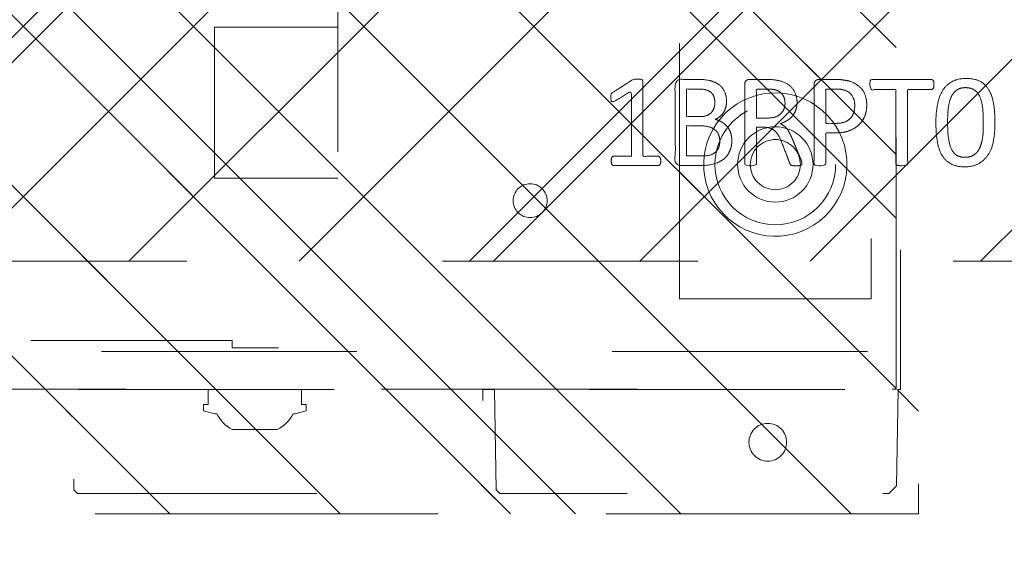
# Model space of a CAD drawing. Header units: inches. Extents: x -490 to -273, y -225 to 16.
# Tile 27 of 67: x -360.45 to -355.31, y -50.74 to -47.98. Entities that reach past the tile are written whole.
import ezdxf

# ---------------------------------------------------------------- set-up
doc = ezdxf.new("R2010")
doc.units = ezdxf.units.IN
doc.header["$LTSCALE"] = 32
doc.header["$MEASUREMENT"] = 0
doc.linetypes.add('Dash Style-1', pattern=[0.083328, 0.041656, -0.041672])
for name, color, linetype, lineweight in [('DashLine', 7, 'Dash Style-1', 13), ('DashLineFill', 7, 'Dash Style-1', 13), ('Drawing', 7, 'Continuous', 18), ('None', 7, 'Continuous', 18), ('SolidLine', 7, 'Continuous', 15), ('WasteShelf_H', 7, 'Continuous', 18)]:
    doc.layers.add(name, color=color, linetype=linetype, lineweight=lineweight)
pattern_1 = [(45, (0, 0), (-1.61301565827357, 1.935715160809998), []), (45, (-1.0608, 1.0608), (-0.4723460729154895, 0.4167612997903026), [])]

# ---------------------------------------------------------------- blocks, each defined once
blk = doc.blocks.new('Group-19')
at = {"layer": 'SolidLine'}
blk.add_open_spline([(-1.102362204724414, -2.559055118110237), (-19.09448818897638, -2.559055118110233), (-37.08661417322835, -2.559055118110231), (-37.08655118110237, -16.27955511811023), (-37.08648818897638, -30.00005511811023), (-37.08654168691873, -33.95503042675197), (-36.65348818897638, -37.88605511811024), (-34.77948818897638, -54.89405511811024), (-32.90548818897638, -71.90205511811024), (-32.43638942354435, -74.36921561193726), (-29.93148818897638, -74.56705511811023), (-19.09448818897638, -74.56705511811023), (-8.257488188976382, -74.56705511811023), (-5.752586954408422, -74.36921561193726), (-5.283488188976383, -71.90205511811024), (-3.409488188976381, -54.89405511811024), (-1.53548818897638, -37.88605511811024), (-1.102434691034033, -33.95503042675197), (-1.10248818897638, -30.00005511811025), (-1.102425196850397, -16.27955511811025), (-1.102362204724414, -2.559055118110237)], degree=2, knots=[0, 0, 0, 0.1739697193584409, 0.1739697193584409, 0.3066361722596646, 0.3066361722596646, 0.3448776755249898, 0.3448776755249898, 0.5103340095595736, 0.5103340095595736, 0.5346179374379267, 0.5346179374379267, 0.6393517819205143, 0.6393517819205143, 0.6636357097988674, 0.6636357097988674, 0.8290920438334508, 0.8290920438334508, 0.8673335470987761, 0.8673335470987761, 1, 1, 1], dxfattribs=at)
blk = doc.blocks.new('Group-31')
at = {"layer": 'DashLineFill', "linetype": 'Continuous', "lineweight": 13}
h = blk.add_hatch(dxfattribs=at)
h.set_pattern_fill('Steel', color=253, style=0, pattern_type=2)
h.set_pattern_definition(pattern_1)
h.paths.add_polyline_path([(-2.066929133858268, 1.397637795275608), (2.066929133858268, 1.397637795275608), (2.066929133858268, 0.1377952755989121), (2.106299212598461, 0.1377952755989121), (2.106299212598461, -0.1377952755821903), (2.066929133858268, -0.1377952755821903), (2.066929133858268, -5.275590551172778), (2.106299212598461, -5.275590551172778), (2.106299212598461, -5.55118110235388), (2.066929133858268, -5.55118110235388), (2.066929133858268, -5.82677165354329), (-2.066929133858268, -5.82677165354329), (-2.066929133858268, -5.55118110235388), (-2.106299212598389, -5.55118110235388), (-2.106299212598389, -5.275590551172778), (-2.066929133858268, -5.275590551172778), (-2.066929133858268, -0.1377952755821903), (-2.106299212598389, -0.1377952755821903), (-2.106299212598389, 0.1377952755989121), (-2.066929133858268, 0.1377952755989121)])
at = {"layer": 'DashLineFill', "flags": 128}
blk.add_lwpolyline([(-2.066929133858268, 1.397637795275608), (2.066929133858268, 1.397637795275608), (2.066929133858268, 0.1377952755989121), (2.106299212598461, 0.1377952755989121), (2.106299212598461, -0.1377952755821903), (2.066929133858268, -0.1377952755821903), (2.066929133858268, -5.275590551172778), (2.106299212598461, -5.275590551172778), (2.106299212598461, -5.55118110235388), (2.066929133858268, -5.55118110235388), (2.066929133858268, -5.82677165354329), (-2.066929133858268, -5.82677165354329), (-2.066929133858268, -5.55118110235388), (-2.106299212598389, -5.55118110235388), (-2.106299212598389, -5.275590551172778), (-2.066929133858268, -5.275590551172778), (-2.066929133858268, -0.1377952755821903), (-2.106299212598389, -0.1377952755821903), (-2.106299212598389, 0.1377952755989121), (-2.066929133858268, 0.1377952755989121)], close=True, dxfattribs=at)
at = {"layer": 'SolidLine', "flags": 128}
blk.add_lwpolyline([(-1.220472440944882, -5.826771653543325), (-1.220472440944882, -5.182588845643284), (-0.4330708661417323, -5.182588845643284), (-0.4330708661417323, -5.826771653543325)], dxfattribs=at)
blk = doc.blocks.new('TL14_upper_leg (2D)')
at = {"layer": 'SolidLine', "flags": 128}
blk.add_lwpolyline([(-2.322834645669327, -5.150007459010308), (-2.401574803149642, -5.150007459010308), (-2.401574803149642, -5.125984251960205), (-2.434055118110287, -5.125984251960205), (-2.4493110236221, -5.182920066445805), (-2.4493110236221, -5.194495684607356, 0.1579749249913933), (-2.531479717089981, -5.27563011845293), (-2.531479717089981, -5.511771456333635, 0.1560270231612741), (-2.4493110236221, -5.592846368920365), (-2.4493110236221, -5.60448150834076), (-2.434055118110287, -5.66141732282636), (-2.401574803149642, -5.66141732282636), (-2.401574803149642, -5.637394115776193), (-2.322834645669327, -5.637394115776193)], format="xyb", close=True, dxfattribs=at)
at = {"layer": 'DashLine', "color": 7}
blk.add_blockref('Group-31', (0, 0), dxfattribs=at)
blk = doc.blocks.new('1BRPT9-Bracket (2D)')
at = {"layer": 'DashLineFill', "linetype": 'Continuous', "lineweight": 13}
h = blk.add_hatch(dxfattribs=at)
h.set_pattern_fill('Steel', color=253, style=0, pattern_type=2)
h.set_pattern_definition(pattern_1)
edge = h.paths.add_edge_path()
edge.add_arc((1.677931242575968, -8.488188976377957), 0.2519685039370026, 269.999999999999, 360.0000000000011)
edge.add_line((1.929899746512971, -8.488188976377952), (1.929899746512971, -7.480314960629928))
edge.add_line((1.929899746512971, -7.480314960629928), (2.323600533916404, -7.480314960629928))
edge.add_line((2.323600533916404, -7.480314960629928), (2.323600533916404, 7.461135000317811))
edge.add_line((2.323600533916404, 7.461135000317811), (1.929899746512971, 7.480314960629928))
edge.add_line((1.929899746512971, 7.480314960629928), (1.929899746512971, 8.488188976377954))
edge.add_arc((1.677931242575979, 8.488188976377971), 0.2519685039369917, 359.999999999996, 450.0000000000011)
edge.add_line((1.677931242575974, 8.740157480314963), (-2.32206875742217, 8.740157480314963))
edge.add_line((-2.32206875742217, 8.740157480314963), (-2.32206875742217, -8.74015748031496))
edge.add_line((-2.32206875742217, -8.74015748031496), (1.677931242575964, -8.74015748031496))
h = blk.add_hatch(dxfattribs=at)
h.set_pattern_fill('Steel', color=253, style=0, pattern_type=2)
h.set_pattern_definition(pattern_1)
h.paths.add_polyline_path([(-1.337816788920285, -6.918786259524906), (-1.346499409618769, -6.918359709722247), (-1.355098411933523, -6.917084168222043), (-1.363530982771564, -6.914971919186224), (-1.371715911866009, -6.912043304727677), (-1.379574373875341, -6.908326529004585), (-1.387030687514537, -6.903857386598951), (-1.394013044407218, -6.898678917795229), (-1.400454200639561, -6.892840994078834), (-1.406292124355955, -6.886399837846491), (-1.411470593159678, -6.87941748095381), (-1.41593973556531, -6.871961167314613), (-1.419656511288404, -6.864102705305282), (-1.42258512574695, -6.855917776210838), (-1.424697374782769, -6.847485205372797), (-1.425972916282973, -6.838886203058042), (-1.426399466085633, -6.830203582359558), (-1.425972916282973, -6.821520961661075), (-1.424697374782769, -6.81292195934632), (-1.42258512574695, -6.804489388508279), (-1.419656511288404, -6.796304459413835), (-1.41593973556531, -6.788445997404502), (-1.411470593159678, -6.780989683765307), (-1.406292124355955, -6.774007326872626), (-1.400454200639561, -6.767566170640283), (-1.394013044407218, -6.761728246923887), (-1.387030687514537, -6.756549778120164), (-1.379574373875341, -6.752080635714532), (-1.371715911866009, -6.748363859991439), (-1.363530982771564, -6.745435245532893), (-1.355098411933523, -6.743322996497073), (-1.346499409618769, -6.74204745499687), (-1.337816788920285, -6.74162090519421), (-1.329134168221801, -6.74204745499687), (-1.320535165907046, -6.743322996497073), (-1.312102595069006, -6.745435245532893), (-1.303917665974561, -6.748363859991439), (-1.296059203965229, -6.752080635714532), (-1.288602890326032, -6.756549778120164), (-1.281620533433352, -6.761728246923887), (-1.275179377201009, -6.767566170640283), (-1.269341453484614, -6.774007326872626), (-1.264162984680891, -6.780989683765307), (-1.259693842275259, -6.788445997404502), (-1.255977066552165, -6.796304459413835), (-1.253048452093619, -6.804489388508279), (-1.250936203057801, -6.81292195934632), (-1.249660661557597, -6.821520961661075), (-1.249234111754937, -6.830203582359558), (-1.249660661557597, -6.838886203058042), (-1.250936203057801, -6.847485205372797), (-1.253048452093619, -6.855917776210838), (-1.255977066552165, -6.864102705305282), (-1.259693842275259, -6.871961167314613), (-1.264162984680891, -6.87941748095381), (-1.269341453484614, -6.886399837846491), (-1.275179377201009, -6.892840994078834), (-1.281620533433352, -6.898678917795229), (-1.288602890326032, -6.903857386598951), (-1.296059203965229, -6.908326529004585), (-1.303917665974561, -6.912043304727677), (-1.312102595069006, -6.914971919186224), (-1.320535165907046, -6.917084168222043), (-1.329134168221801, -6.918359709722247)])
h = blk.add_hatch(dxfattribs=at)
h.set_pattern_fill('Steel', color=253, style=0, pattern_type=2)
h.set_pattern_definition(pattern_1)
h.paths.add_polyline_path([(-1.148840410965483, -8.425196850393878), (-1.179711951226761, -8.423680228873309), (-1.210286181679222, -8.419144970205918), (-1.240268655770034, -8.411634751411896), (-1.269370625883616, -8.401221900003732), (-1.297311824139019, -8.388006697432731), (-1.32382316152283, -8.372116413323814), (-1.348649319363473, -8.353704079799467), (-1.371551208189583, -8.33294701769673), (-1.392308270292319, -8.31004512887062), (-1.410720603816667, -8.285218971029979), (-1.426610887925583, -8.258707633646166), (-1.439826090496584, -8.230766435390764), (-1.450238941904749, -8.201664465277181), (-1.457749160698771, -8.17168199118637), (-1.462284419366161, -8.141107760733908), (-1.463801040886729, -8.11023622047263), (-1.462284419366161, -8.079364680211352), (-1.457749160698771, -8.048790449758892), (-1.450238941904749, -8.018807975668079), (-1.439826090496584, -7.989706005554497), (-1.426610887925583, -7.961764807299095), (-1.410720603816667, -7.935253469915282), (-1.392308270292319, -7.91042731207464), (-1.371551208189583, -7.887525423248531), (-1.348649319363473, -7.866768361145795), (-1.32382316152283, -7.848356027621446), (-1.297311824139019, -7.832465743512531), (-1.269370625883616, -7.819250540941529), (-1.240268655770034, -7.808837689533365), (-1.210286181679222, -7.801327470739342), (-1.179711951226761, -7.796792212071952), (-1.148840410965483, -7.795275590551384), (-1.117968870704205, -7.796792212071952), (-1.087394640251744, -7.801327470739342), (-1.057412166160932, -7.808837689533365), (-1.02831019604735, -7.819250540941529), (-1.000368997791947, -7.832465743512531), (-0.9738576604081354, -7.848356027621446), (-0.9490315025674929, -7.866768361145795), (-0.926129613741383, -7.887525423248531), (-0.905372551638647, -7.91042731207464), (-0.8869602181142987, -7.935253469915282), (-0.8710699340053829, -7.961764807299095), (-0.8578547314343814, -7.989706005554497), (-0.8474418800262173, -8.018807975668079), (-0.8399316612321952, -8.048790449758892), (-0.8353964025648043, -8.079364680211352), (-0.8338797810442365, -8.11023622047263), (-0.8353964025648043, -8.141107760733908), (-0.8399316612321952, -8.17168199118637), (-0.8474418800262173, -8.201664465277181), (-0.8578547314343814, -8.230766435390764), (-0.8710699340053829, -8.258707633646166), (-0.8869602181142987, -8.285218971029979), (-0.905372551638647, -8.31004512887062), (-0.926129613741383, -8.33294701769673), (-0.9490315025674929, -8.353704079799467), (-0.9738576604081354, -8.372116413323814), (-1.000368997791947, -8.388006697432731), (-1.02831019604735, -8.401221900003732), (-1.057412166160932, -8.411634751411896), (-1.087394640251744, -8.419144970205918), (-1.117968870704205, -8.423680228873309)])
h = blk.add_hatch(dxfattribs=at)
h.set_pattern_fill('Steel', color=253, style=0, pattern_type=2)
h.set_pattern_definition(pattern_1)
h.paths.add_polyline_path([(-1.148840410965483, -8.307086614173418), (-1.168135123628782, -8.306138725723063), (-1.187244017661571, -8.303304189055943), (-1.20598306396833, -8.29861030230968), (-1.22417179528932, -8.292102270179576), (-1.241635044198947, -8.2838427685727), (-1.25820463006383, -8.273911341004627), (-1.273720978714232, -8.262403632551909), (-1.288034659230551, -8.2494304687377), (-1.301007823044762, -8.23511678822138), (-1.31251553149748, -8.219600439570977), (-1.322446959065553, -8.203030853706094), (-1.330706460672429, -8.185567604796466), (-1.337214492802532, -8.167378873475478), (-1.341908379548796, -8.148639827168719), (-1.344742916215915, -8.12953093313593), (-1.34569080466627, -8.11023622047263), (-1.344742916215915, -8.090941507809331), (-1.341908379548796, -8.071832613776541), (-1.337214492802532, -8.053093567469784), (-1.330706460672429, -8.034904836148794), (-1.322446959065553, -8.017441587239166), (-1.31251553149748, -8.000872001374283), (-1.301007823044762, -7.985355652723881), (-1.288034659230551, -7.971041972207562), (-1.273720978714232, -7.958068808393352), (-1.25820463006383, -7.946561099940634), (-1.241635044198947, -7.936629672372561), (-1.22417179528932, -7.928370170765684), (-1.20598306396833, -7.921862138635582), (-1.187244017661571, -7.917168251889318), (-1.168135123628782, -7.914333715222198), (-1.148840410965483, -7.913385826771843), (-1.129545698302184, -7.914333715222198), (-1.110436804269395, -7.917168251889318), (-1.091697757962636, -7.921862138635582), (-1.073509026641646, -7.928370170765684), (-1.056045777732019, -7.936629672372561), (-1.039476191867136, -7.946561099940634), (-1.023959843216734, -7.958068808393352), (-1.009646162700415, -7.971041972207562), (-0.996672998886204, -7.985355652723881), (-0.9851652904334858, -8.000872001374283), (-0.975233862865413, -8.017441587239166), (-0.9669743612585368, -8.034904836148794), (-0.960466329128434, -8.053093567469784), (-0.9557724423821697, -8.071832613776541), (-0.9529379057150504, -8.090941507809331), (-0.9519900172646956, -8.11023622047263), (-0.9529379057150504, -8.12953093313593), (-0.9557724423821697, -8.148639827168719), (-0.960466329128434, -8.167378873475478), (-0.9669743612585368, -8.185567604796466), (-0.975233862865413, -8.203030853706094), (-0.9851652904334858, -8.219600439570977), (-0.996672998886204, -8.23511678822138), (-1.009646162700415, -8.2494304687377), (-1.023959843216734, -8.262403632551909), (-1.039476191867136, -8.273911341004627), (-1.056045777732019, -8.2838427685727), (-1.073509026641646, -8.292102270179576), (-1.091697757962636, -8.29861030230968), (-1.110436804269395, -8.303304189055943), (-1.129545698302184, -8.306138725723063)])
at = {"layer": 'DashLineFill'}
blk.add_line((-2.125218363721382, 8.740157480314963), (-2.125218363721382, -8.74015748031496), dxfattribs=at)
at = {"layer": 'DashLineFill', "flags": 128}
blk.add_lwpolyline([(1.677931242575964, -8.74015748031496, 0.4142135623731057), (1.929899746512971, -8.488188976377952), (1.929899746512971, -7.480314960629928), (2.323600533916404, -7.480314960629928), (2.323600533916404, 7.461135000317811), (1.929899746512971, 7.480314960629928), (1.929899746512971, 8.488188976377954, 0.4142135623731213), (1.677931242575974, 8.740157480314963), (-2.32206875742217, 8.740157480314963), (-2.32206875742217, -8.74015748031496)], format="xyb", close=True, dxfattribs=at)
for points in [[(-1.337816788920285, -6.918786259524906), (-1.346499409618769, -6.918359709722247), (-1.355098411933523, -6.917084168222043), (-1.363530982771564, -6.914971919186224), (-1.371715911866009, -6.912043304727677), (-1.379574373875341, -6.908326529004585), (-1.387030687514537, -6.903857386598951), (-1.394013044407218, -6.898678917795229), (-1.400454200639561, -6.892840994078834), (-1.406292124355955, -6.886399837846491), (-1.411470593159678, -6.87941748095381), (-1.41593973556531, -6.871961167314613), (-1.419656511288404, -6.864102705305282), (-1.42258512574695, -6.855917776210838), (-1.424697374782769, -6.847485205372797), (-1.425972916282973, -6.838886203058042), (-1.426399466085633, -6.830203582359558), (-1.425972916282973, -6.821520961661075), (-1.424697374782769, -6.81292195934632), (-1.42258512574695, -6.804489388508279), (-1.419656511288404, -6.796304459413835), (-1.41593973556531, -6.788445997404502), (-1.411470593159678, -6.780989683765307), (-1.406292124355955, -6.774007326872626), (-1.400454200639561, -6.767566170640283), (-1.394013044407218, -6.761728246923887), (-1.387030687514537, -6.756549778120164), (-1.379574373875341, -6.752080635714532), (-1.371715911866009, -6.748363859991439), (-1.363530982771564, -6.745435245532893), (-1.355098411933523, -6.743322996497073), (-1.346499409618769, -6.74204745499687), (-1.337816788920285, -6.74162090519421), (-1.329134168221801, -6.74204745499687), (-1.320535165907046, -6.743322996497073), (-1.312102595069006, -6.745435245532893), (-1.303917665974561, -6.748363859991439), (-1.296059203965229, -6.752080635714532), (-1.288602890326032, -6.756549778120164), (-1.281620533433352, -6.761728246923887), (-1.275179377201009, -6.767566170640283), (-1.269341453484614, -6.774007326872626), (-1.264162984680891, -6.780989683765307), (-1.259693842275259, -6.788445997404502), (-1.255977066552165, -6.796304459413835), (-1.253048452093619, -6.804489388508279), (-1.250936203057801, -6.81292195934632), (-1.249660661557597, -6.821520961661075), (-1.249234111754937, -6.830203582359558), (-1.249660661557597, -6.838886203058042), (-1.250936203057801, -6.847485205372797), (-1.253048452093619, -6.855917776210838), (-1.255977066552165, -6.864102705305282), (-1.259693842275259, -6.871961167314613), (-1.264162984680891, -6.87941748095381), (-1.269341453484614, -6.886399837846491), (-1.275179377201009, -6.892840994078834), (-1.281620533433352, -6.898678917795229), (-1.288602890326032, -6.903857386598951), (-1.296059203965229, -6.908326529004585), (-1.303917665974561, -6.912043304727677), (-1.312102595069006, -6.914971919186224), (-1.320535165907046, -6.917084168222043), (-1.329134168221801, -6.918359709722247)], [(-1.148840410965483, -8.425196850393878), (-1.179711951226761, -8.423680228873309), (-1.210286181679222, -8.419144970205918), (-1.240268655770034, -8.411634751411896), (-1.269370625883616, -8.401221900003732), (-1.297311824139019, -8.388006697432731), (-1.32382316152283, -8.372116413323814), (-1.348649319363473, -8.353704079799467), (-1.371551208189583, -8.33294701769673), (-1.392308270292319, -8.31004512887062), (-1.410720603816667, -8.285218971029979), (-1.426610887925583, -8.258707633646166), (-1.439826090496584, -8.230766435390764), (-1.450238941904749, -8.201664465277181), (-1.457749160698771, -8.17168199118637), (-1.462284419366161, -8.141107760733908), (-1.463801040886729, -8.11023622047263), (-1.462284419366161, -8.079364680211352), (-1.457749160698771, -8.048790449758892), (-1.450238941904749, -8.018807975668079), (-1.439826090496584, -7.989706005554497), (-1.426610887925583, -7.961764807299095), (-1.410720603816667, -7.935253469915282), (-1.392308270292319, -7.91042731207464), (-1.371551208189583, -7.887525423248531), (-1.348649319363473, -7.866768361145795), (-1.32382316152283, -7.848356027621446), (-1.297311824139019, -7.832465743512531), (-1.269370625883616, -7.819250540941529), (-1.240268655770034, -7.808837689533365), (-1.210286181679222, -7.801327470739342), (-1.179711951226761, -7.796792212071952), (-1.148840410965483, -7.795275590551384), (-1.117968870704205, -7.796792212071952), (-1.087394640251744, -7.801327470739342), (-1.057412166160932, -7.808837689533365), (-1.02831019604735, -7.819250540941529), (-1.000368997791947, -7.832465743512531), (-0.9738576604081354, -7.848356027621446), (-0.9490315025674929, -7.866768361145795), (-0.926129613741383, -7.887525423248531), (-0.905372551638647, -7.91042731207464), (-0.8869602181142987, -7.935253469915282), (-0.8710699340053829, -7.961764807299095), (-0.8578547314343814, -7.989706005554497), (-0.8474418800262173, -8.018807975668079), (-0.8399316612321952, -8.048790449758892), (-0.8353964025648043, -8.079364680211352), (-0.8338797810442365, -8.11023622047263), (-0.8353964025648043, -8.141107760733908), (-0.8399316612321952, -8.17168199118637), (-0.8474418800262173, -8.201664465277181), (-0.8578547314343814, -8.230766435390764), (-0.8710699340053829, -8.258707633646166), (-0.8869602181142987, -8.285218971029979), (-0.905372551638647, -8.31004512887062), (-0.926129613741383, -8.33294701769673), (-0.9490315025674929, -8.353704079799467), (-0.9738576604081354, -8.372116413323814), (-1.000368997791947, -8.388006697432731), (-1.02831019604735, -8.401221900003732), (-1.057412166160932, -8.411634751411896), (-1.087394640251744, -8.419144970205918), (-1.117968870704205, -8.423680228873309)], [(-1.148840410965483, -8.307086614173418), (-1.168135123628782, -8.306138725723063), (-1.187244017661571, -8.303304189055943), (-1.20598306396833, -8.29861030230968), (-1.22417179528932, -8.292102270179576), (-1.241635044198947, -8.2838427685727), (-1.25820463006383, -8.273911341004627), (-1.273720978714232, -8.262403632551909), (-1.288034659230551, -8.2494304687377), (-1.301007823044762, -8.23511678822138), (-1.31251553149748, -8.219600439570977), (-1.322446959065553, -8.203030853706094), (-1.330706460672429, -8.185567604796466), (-1.337214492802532, -8.167378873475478), (-1.341908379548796, -8.148639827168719), (-1.344742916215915, -8.12953093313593), (-1.34569080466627, -8.11023622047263), (-1.344742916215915, -8.090941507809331), (-1.341908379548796, -8.071832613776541), (-1.337214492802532, -8.053093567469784), (-1.330706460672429, -8.034904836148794), (-1.322446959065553, -8.017441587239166), (-1.31251553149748, -8.000872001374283), (-1.301007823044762, -7.985355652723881), (-1.288034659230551, -7.971041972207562), (-1.273720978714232, -7.958068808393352), (-1.25820463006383, -7.946561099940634), (-1.241635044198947, -7.936629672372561), (-1.22417179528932, -7.928370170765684), (-1.20598306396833, -7.921862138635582), (-1.187244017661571, -7.917168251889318), (-1.168135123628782, -7.914333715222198), (-1.148840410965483, -7.913385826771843), (-1.129545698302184, -7.914333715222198), (-1.110436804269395, -7.917168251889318), (-1.091697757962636, -7.921862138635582), (-1.073509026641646, -7.928370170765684), (-1.056045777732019, -7.936629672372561), (-1.039476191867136, -7.946561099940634), (-1.023959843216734, -7.958068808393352), (-1.009646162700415, -7.971041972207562), (-0.996672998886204, -7.985355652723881), (-0.9851652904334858, -8.000872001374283), (-0.975233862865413, -8.017441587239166), (-0.9669743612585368, -8.034904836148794), (-0.960466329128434, -8.053093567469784), (-0.9557724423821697, -8.071832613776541), (-0.9529379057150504, -8.090941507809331), (-0.9519900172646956, -8.11023622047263), (-0.9529379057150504, -8.12953093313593), (-0.9557724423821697, -8.148639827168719), (-0.960466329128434, -8.167378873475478), (-0.9669743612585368, -8.185567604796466), (-0.975233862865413, -8.203030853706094), (-0.9851652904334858, -8.219600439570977), (-0.996672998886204, -8.23511678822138), (-1.009646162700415, -8.2494304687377), (-1.023959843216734, -8.262403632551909), (-1.039476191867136, -8.273911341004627), (-1.056045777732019, -8.2838427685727), (-1.073509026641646, -8.292102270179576), (-1.091697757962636, -8.29861030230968), (-1.110436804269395, -8.303304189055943), (-1.129545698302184, -8.306138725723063)]]:
    blk.add_lwpolyline(points, close=True, dxfattribs=at)
blk = doc.blocks.new('1BRPT8_Cover (2D)')
at = {"layer": 'DashLineFill', "linetype": 'Continuous', "lineweight": 13}
h = blk.add_hatch(dxfattribs=at)
h.set_pattern_fill('Steel', color=253, style=0, pattern_type=2)
h.set_pattern_definition(pattern_1)
h.paths.add_polyline_path([(-1.594488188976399, -8.763779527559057), (-2.322834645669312, -8.763779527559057), (-2.322834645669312, -8.751066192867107), (-2.826068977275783, -8.742282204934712), (-2.866441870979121, -8.70280193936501), (-2.866441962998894, -6.672971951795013), (-2.84717538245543, -6.653289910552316), (-2.322834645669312, -6.644137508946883), (-2.322834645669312, -6.584208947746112), (-2.847175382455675, -6.575056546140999), (-2.866441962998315, -6.555374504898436), (-2.866441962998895, -4.468247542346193), (-2.847175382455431, -4.448565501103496), (-2.322834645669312, -4.439413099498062), (-2.322834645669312, -4.37948453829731), (-2.847175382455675, -4.370332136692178), (-2.866441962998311, -4.350650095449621), (-2.866441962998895, -2.263523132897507), (-2.847175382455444, -2.243841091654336), (-2.322834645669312, -2.234688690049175), (-2.322834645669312, -2.174760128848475), (-2.847175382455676, -2.165607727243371), (-2.866441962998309, -2.145925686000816), (-2.866441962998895, -0.05879872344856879), (-2.847175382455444, -0.03911668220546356), (-2.322834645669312, -0.02996428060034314), (-2.322834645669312, 0.02996428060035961), (-2.847175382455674, 0.03911668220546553), (-2.866441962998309, 0.05879872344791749), (-2.866441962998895, 2.145925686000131), (-2.847175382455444, 2.165607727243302), (-2.322834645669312, 2.174760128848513), (-2.322834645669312, 2.234688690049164), (-2.847175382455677, 2.243841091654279), (-2.866441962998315, 2.263523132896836), (-2.866441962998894, 4.350650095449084), (-2.84717538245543, 4.37033213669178), (-2.322834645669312, 4.379484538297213), (-2.322834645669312, 4.439413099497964), (-2.847175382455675, 4.448565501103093), (-2.866441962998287, 4.46824754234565), (-2.865499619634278, 6.55537450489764), (-2.84717538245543, 6.575056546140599), (-2.322834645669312, 6.584208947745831), (-2.322834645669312, 6.644137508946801), (-2.847175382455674, 6.653289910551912), (-2.866441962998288, 6.672971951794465), (-2.866441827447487, 8.702801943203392), (-2.826068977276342, 8.742282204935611), (-1.594488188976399, 8.763779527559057), (-1.594488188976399, 8.858267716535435), (-2.97244094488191, 8.858267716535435), (-2.97244094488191, -8.858267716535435), (-1.594488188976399, -8.858267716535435)])
h = blk.add_hatch(dxfattribs=at)
h.set_pattern_fill('Steel', color=253, style=0, pattern_type=2)
h.set_pattern_definition(pattern_1)
h.paths.add_polyline_path([(-2.322834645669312, 8.858267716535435), (-2.322834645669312, -8.858267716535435), (-2.97244094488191, -8.858267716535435), (-2.97244094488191, 8.858267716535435)])
at = {"layer": 'DashLineFill', "flags": 128}
for points in [[(-1.594488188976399, -8.763779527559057), (-2.322834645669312, -8.763779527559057), (-2.322834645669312, -8.751066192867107), (-2.826068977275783, -8.742282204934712), (-2.866441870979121, -8.70280193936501), (-2.866441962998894, -6.672971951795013), (-2.84717538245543, -6.653289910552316), (-2.322834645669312, -6.644137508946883), (-2.322834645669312, -6.584208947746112), (-2.847175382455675, -6.575056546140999), (-2.866441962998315, -6.555374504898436), (-2.866441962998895, -4.468247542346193), (-2.847175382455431, -4.448565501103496), (-2.322834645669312, -4.439413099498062), (-2.322834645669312, -4.37948453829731), (-2.847175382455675, -4.370332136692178), (-2.866441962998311, -4.350650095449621), (-2.866441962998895, -2.263523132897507), (-2.847175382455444, -2.243841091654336), (-2.322834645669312, -2.234688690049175), (-2.322834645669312, -2.174760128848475), (-2.847175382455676, -2.165607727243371), (-2.866441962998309, -2.145925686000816), (-2.866441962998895, -0.05879872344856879), (-2.847175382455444, -0.03911668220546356), (-2.322834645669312, -0.02996428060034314), (-2.322834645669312, 0.02996428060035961), (-2.847175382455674, 0.03911668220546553), (-2.866441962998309, 0.05879872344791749), (-2.866441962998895, 2.145925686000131), (-2.847175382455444, 2.165607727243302), (-2.322834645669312, 2.174760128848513), (-2.322834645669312, 2.234688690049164), (-2.847175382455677, 2.243841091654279), (-2.866441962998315, 2.263523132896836), (-2.866441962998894, 4.350650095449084), (-2.84717538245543, 4.37033213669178), (-2.322834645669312, 4.379484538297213), (-2.322834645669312, 4.439413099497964), (-2.847175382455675, 4.448565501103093), (-2.866441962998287, 4.46824754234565), (-2.865499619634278, 6.55537450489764), (-2.84717538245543, 6.575056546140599), (-2.322834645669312, 6.584208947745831), (-2.322834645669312, 6.644137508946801), (-2.847175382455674, 6.653289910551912), (-2.866441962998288, 6.672971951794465), (-2.866441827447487, 8.702801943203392), (-2.826068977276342, 8.742282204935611), (-1.594488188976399, 8.763779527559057), (-1.594488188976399, 8.858267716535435), (-2.97244094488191, 8.858267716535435), (-2.97244094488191, -8.858267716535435), (-1.594488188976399, -8.858267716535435)], [(-2.322834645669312, 8.858267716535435), (-2.322834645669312, -8.858267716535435), (-2.97244094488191, -8.858267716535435), (-2.97244094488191, 8.858267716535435)]]:
    blk.add_lwpolyline(points, close=True, dxfattribs=at)
at = {"layer": 'SolidLine', "flags": 128}
blk.add_lwpolyline([(-2.500000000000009, -8.070866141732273), (-2.500473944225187, -8.080513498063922), (-2.501891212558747, -8.09006794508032), (-2.504238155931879, -8.099437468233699), (-2.507492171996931, -8.108531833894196), (-2.511621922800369, -8.11726345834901), (-2.516587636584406, -8.125548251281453), (-2.522341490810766, -8.133306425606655), (-2.528828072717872, -8.140463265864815), (-2.535984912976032, -8.146949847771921), (-2.543743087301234, -8.15270370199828), (-2.552027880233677, -8.157669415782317), (-2.560759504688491, -8.161799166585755), (-2.569853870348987, -8.165053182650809), (-2.579223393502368, -8.16740012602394), (-2.588777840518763, -8.1688173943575), (-2.598425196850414, -8.169291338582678), (-2.608072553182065, -8.1688173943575), (-2.61762700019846, -8.16740012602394), (-2.626996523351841, -8.165053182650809), (-2.636090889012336, -8.161799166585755), (-2.644822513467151, -8.157669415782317), (-2.653107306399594, -8.15270370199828), (-2.660865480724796, -8.146949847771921), (-2.668022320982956, -8.140463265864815), (-2.674508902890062, -8.133306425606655), (-2.680262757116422, -8.125548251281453), (-2.685228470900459, -8.11726345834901), (-2.689358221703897, -8.108531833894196), (-2.692612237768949, -8.099437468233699), (-2.694959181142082, -8.09006794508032), (-2.696376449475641, -8.080513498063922), (-2.696850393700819, -8.070866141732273), (-2.696376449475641, -8.061218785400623), (-2.694959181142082, -8.051664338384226), (-2.692612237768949, -8.042294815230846), (-2.689358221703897, -8.03320044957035), (-2.685228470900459, -8.024468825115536), (-2.680262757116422, -8.016184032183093), (-2.674508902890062, -8.00842585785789), (-2.668022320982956, -8.00126901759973), (-2.660865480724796, -7.994782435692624), (-2.653107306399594, -7.989028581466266), (-2.644822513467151, -7.984062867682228), (-2.636090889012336, -7.97993311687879), (-2.626996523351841, -7.976679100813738), (-2.61762700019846, -7.974332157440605), (-2.608072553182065, -7.972914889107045), (-2.598425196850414, -7.972440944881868), (-2.588777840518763, -7.972914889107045), (-2.579223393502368, -7.974332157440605), (-2.569853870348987, -7.976679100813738), (-2.560759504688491, -7.97993311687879), (-2.552027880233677, -7.984062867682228), (-2.543743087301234, -7.989028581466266), (-2.535984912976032, -7.994782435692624), (-2.528828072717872, -8.00126901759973), (-2.522341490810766, -8.00842585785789), (-2.516587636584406, -8.016184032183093), (-2.511621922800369, -8.024468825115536), (-2.507492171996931, -8.03320044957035), (-2.504238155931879, -8.042294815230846), (-2.501891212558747, -8.051664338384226), (-2.500473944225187, -8.061218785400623)], close=True, dxfattribs=at)
blk = doc.blocks.new('1BRPT6-LeftBeam (2D)')
at = {"layer": 'DashLineFill', "linetype": 'Continuous', "lineweight": 13}
h = blk.add_hatch(dxfattribs=at)
h.set_pattern_fill('Steel', color=253, style=0, pattern_type=2)
h.set_pattern_definition(pattern_1)
h.paths.add_polyline_path([(-1.850393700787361, 0.5000000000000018), (20.47244094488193, 0.5000000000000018), (20.47244094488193, -0.4999999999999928), (-1.850393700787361, -0.4999999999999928)])
at = {"layer": 'DashLineFill', "flags": 128}
blk.add_lwpolyline([(-1.850393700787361, 0.5000000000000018), (20.47244094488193, 0.5000000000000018), (20.47244094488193, -0.4999999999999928), (-1.850393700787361, -0.4999999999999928)], close=True, dxfattribs=at)
at = {"layer": 'SolidLine', "flags": 128}
for points in [[(-1.176804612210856, 0.3730440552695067), (-1.140108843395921, 0.373913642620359), (-1.103504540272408, 0.3711822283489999), (-1.067344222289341, 0.3648761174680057), (-1.03197613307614, 0.3550560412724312), (-0.997740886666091, 0.3418165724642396), (-0.9649681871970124, 0.3252852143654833), (-0.9339736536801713, 0.3056211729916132), (-0.9050557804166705, 0.283013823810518), (-0.878493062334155, 0.2576808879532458), (-0.8545413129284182, 0.2298663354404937), (-0.8334312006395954, 0.1998380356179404), (-0.8153660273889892, 0.1678851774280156), (-0.8005197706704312, 0.1343154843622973), (-0.7890354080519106, 0.09945225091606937), (-0.7810235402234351, 0.06363122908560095), (-0.776561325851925, 0.02719739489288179), (-0.7756917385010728, -0.009498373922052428), (-0.7784231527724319, -0.04610267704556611), (-0.784729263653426, -0.08226299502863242), (-0.7945493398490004, -0.1176310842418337), (-0.8077888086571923, -0.1518663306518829), (-0.8243201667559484, -0.1846390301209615), (-0.8439842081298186, -0.2156335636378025), (-0.8665915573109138, -0.2445514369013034), (-0.8919244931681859, -0.2711141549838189), (-0.919739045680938, -0.2950659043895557), (-0.9497673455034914, -0.3161760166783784), (-0.9817202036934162, -0.3342411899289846), (-1.015289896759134, -0.3490874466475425), (-1.050153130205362, -0.3605718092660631), (-1.085974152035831, -0.3685836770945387), (-1.12240798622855, -0.3730458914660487), (-1.159103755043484, -0.373915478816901), (-1.195708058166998, -0.371184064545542), (-1.231868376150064, -0.3648779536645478), (-1.267236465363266, -0.3550578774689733), (-1.301471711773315, -0.3418184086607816), (-1.334244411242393, -0.3252870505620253), (-1.365238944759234, -0.3056230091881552), (-1.394156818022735, -0.28301566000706), (-1.42071953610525, -0.2576827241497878), (-1.444671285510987, -0.2298681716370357), (-1.46578139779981, -0.1998398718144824), (-1.483846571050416, -0.1678870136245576), (-1.498692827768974, -0.1343173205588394), (-1.510177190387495, -0.09945408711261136), (-1.518189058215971, -0.06363306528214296), (-1.522651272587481, -0.02719923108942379), (-1.523520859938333, 0.009496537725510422), (-1.520789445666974, 0.0461008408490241), (-1.514483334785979, 0.08226115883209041), (-1.504663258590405, 0.1176292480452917), (-1.491423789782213, 0.1518644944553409), (-1.474892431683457, 0.1846371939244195), (-1.455228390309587, 0.2156317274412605), (-1.432621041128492, 0.2445496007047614), (-1.407288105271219, 0.2711123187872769), (-1.379473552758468, 0.2950640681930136), (-1.349445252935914, 0.3161741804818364), (-1.317492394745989, 0.3342393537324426), (-1.283922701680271, 0.3490856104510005), (-1.249059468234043, 0.360569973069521), (-1.213238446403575, 0.3685818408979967)], [(-1.149606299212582, 0.1308464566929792), (-1.136781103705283, 0.1302163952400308), (-1.124079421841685, 0.1283322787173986), (-1.111623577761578, 0.1252122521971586), (-1.099533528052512, 0.1208863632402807), (-1.087925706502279, 0.1153962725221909), (-1.076911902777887, 0.1087948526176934), (-1.06659818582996, 0.1011456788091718), (-1.057083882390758, 0.09252241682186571), (-1.048460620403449, 0.08300811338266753), (-1.040811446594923, 0.07269439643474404), (-1.034210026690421, 0.06168059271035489), (-1.028719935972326, 0.05007277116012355), (-1.024394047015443, 0.03798272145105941), (-1.021274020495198, 0.02552687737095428), (-1.019389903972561, 0.01282519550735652), (-1.018759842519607, 5.821374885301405e-14), (-1.019389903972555, -0.01282519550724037), (-1.021274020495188, -0.02552687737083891), (-1.024394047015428, -0.03798272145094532), (-1.028719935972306, -0.05007277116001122), (-1.034210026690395, -0.06168059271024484), (-1.040811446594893, -0.07269439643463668), (-1.048460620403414, -0.08300811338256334), (-1.05708388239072, -0.09252241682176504), (-1.066598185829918, -0.101145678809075), (-1.076911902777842, -0.1087948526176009), (-1.087925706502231, -0.1153962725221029), (-1.099533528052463, -0.1208863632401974), (-1.111623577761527, -0.1252122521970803), (-1.124079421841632, -0.1283322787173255), (-1.13678110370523, -0.1302163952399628), (-1.149606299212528, -0.1308464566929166), (-1.162431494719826, -0.1302163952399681), (-1.175133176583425, -0.128332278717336), (-1.187589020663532, -0.125212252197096), (-1.199679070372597, -0.120886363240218), (-1.211286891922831, -0.1153962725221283), (-1.222300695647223, -0.1087948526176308), (-1.232614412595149, -0.1011456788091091), (-1.242128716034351, -0.09252241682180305), (-1.250751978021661, -0.08300811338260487), (-1.258401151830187, -0.07269439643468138), (-1.265002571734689, -0.06168059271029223), (-1.270492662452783, -0.05007277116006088), (-1.274818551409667, -0.03798272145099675), (-1.277938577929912, -0.02552687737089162), (-1.279822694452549, -0.01282519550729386), (-1.280452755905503, 4.448287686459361e-15), (-1.279822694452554, 0.01282519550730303), (-1.277938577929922, 0.02552687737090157), (-1.274818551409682, 0.03798272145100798), (-1.270492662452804, 0.05007277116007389), (-1.265002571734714, 0.06168059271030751), (-1.258401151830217, 0.07269439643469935), (-1.250751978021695, 0.083008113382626), (-1.242128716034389, 0.0925224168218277), (-1.232614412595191, 0.1011456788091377), (-1.222300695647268, 0.1087948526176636), (-1.211286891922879, 0.1153962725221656), (-1.199679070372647, 0.1208863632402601), (-1.187589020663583, 0.125212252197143), (-1.175133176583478, 0.1283322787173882), (-1.16243149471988, 0.1302163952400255)]]:
    blk.add_lwpolyline(points, close=True, dxfattribs=at)
blk = doc.blocks.new('Group-53')
at = {"layer": 'WasteShelf_H', "color": 7}
for points, knots in [([(7.51202740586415, -1.130044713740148), (7.51202740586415, -1.137426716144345), (7.509259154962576, -1.151267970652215), (7.500954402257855, -1.154036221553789), (7.381921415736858, -1.154036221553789), (7.26288842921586, -1.154036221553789), (7.259197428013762, -1.15219072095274), (7.255506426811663, -1.146654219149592), (7.253660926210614, -1.137426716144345), (7.253660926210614, -1.124508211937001), (7.255506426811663, -1.115280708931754), (7.257351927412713, -1.109744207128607), (7.26288842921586, -1.106053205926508), (7.311793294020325, -1.106053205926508), (7.358852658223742, -1.106053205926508), (7.358852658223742, -0.9362698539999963), (7.358852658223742, -0.7664865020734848), (7.315484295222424, -0.7923226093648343), (7.272115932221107, -0.8181587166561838), (7.266579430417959, -0.8200042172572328), (7.257351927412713, -0.8218497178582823), (7.253660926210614, -0.8181587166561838), (7.251815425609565, -0.8070857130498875), (7.251815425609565, -0.794630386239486), (7.251815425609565, -0.7849415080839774), (7.253660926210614, -0.7794050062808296), (7.257351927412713, -0.7757140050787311), (7.261042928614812, -0.7738685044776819), (7.312716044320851, -0.7406494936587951), (7.36438916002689, -0.7074304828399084), (7.366234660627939, -0.7055849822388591), (7.369925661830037, -0.7055849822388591), (7.375462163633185, -0.7037394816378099), (7.39253304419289, -0.7037394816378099), (7.410526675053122, -0.7037394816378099), (7.416063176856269, -0.7074304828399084), (7.41790867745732, -0.7111214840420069), (7.41790867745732, -0.9095100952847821), (7.41790867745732, -1.106053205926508), (7.458508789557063, -1.106053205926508), (7.502799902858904, -1.106053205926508), (7.506490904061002, -1.109744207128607), (7.510181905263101, -1.115280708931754), (7.51202740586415, -1.124508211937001), (7.51202740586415, -1.130044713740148)], [0, 0, 0, 0.00261032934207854, 0.007830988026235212, 0.01044131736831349, 0.1761946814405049, 0.1788050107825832, 0.1814153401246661, 0.1840256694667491, 0.1866359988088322, 0.1885937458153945, 0.1905514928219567, 0.1925092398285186, 0.1944669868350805, 0.2443885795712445, 0.2443885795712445, 0.4244984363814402, 0.4244984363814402, 0.478049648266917, 0.478049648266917, 0.4842405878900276, 0.4904315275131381, 0.4966224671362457, 0.5028134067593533, 0.5070707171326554, 0.5109409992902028, 0.5148112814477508, 0.5186815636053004, 0.5186815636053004, 0.5762947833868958, 0.5762947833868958, 0.5787425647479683, 0.5811903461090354, 0.5836381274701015, 0.5902471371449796, 0.5931844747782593, 0.596121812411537, 0.5990591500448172, 0.9118813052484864, 0.9118813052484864, 0.9765012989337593, 0.982375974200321, 0.9882506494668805, 0.99412532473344, 1, 1, 1]), ([(7.883135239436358, -1.024852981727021), (7.883135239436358, -1.046997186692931), (7.872064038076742, -1.082061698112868), (7.853609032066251, -1.111589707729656), (7.825926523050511, -1.131890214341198), (7.776098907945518, -1.154036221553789), (7.669061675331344, -1.154036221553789), (7.60262455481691, -1.154036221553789), (7.587860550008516, -1.142963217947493), (7.587860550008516, -0.929810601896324), (7.587860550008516, -0.7166579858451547), (7.60262455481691, -0.7055849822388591), (7.660756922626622, -0.7055849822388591), (7.752108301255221, -0.7055849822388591), (7.803780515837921, -0.7221944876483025), (7.836999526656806, -0.7498769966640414), (7.855454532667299, -0.7923235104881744), (7.855454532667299, -0.8347682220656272), (7.848072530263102, -0.8642962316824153), (7.833308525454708, -0.8882877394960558), (7.809317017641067, -0.9085882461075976), (7.796398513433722, -0.9141247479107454), (7.814853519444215, -0.9178157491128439), (7.846227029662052, -0.9362689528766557), (7.870218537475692, -0.9639514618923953), (7.883135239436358, -1.00270697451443), (7.883135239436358, -1.024852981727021)], [0, 0, 0, 0.03145524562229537, 0.06291049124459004, 0.09436573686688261, 0.1258209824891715, 0.1887314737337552, 0.2661585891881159, 0.2758371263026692, 0.2855156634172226, 0.4355309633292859, 0.4452095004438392, 0.4548880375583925, 0.5214267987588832, 0.5746587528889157, 0.6278907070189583, 0.6811226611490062, 0.7343546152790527, 0.7627468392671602, 0.7911390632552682, 0.8195312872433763, 0.847923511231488, 0.847923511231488, 0.885942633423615, 0.9239617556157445, 0.9619808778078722, 1, 1, 1]), ([(8.24945644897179, -1.144808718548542), (8.24945644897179, -1.148499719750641), (8.247610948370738, -1.15219072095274), (8.240230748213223, -1.154036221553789), (8.227312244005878, -1.155879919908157), (8.208857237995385, -1.155879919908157), (8.19778423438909, -1.154036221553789), (8.190402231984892, -1.15219072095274), (8.186711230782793, -1.146654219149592), (8.184865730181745, -1.141117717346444), (8.164565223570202, -1.08852185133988), (8.144264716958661, -1.035925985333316), (8.136882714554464, -1.017470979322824), (8.122120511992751, -0.9879429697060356), (8.099974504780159, -0.9657969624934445), (8.070446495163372, -0.9547239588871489), (8.03076823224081, -0.9547239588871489), (8.011390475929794, -0.9547239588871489), (8.011390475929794, -1.049766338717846), (8.011390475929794, -1.148499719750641), (8.007701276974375, -1.15219072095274), (8.00031927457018, -1.154036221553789), (7.989246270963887, -1.155879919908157), (7.97263676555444, -1.155879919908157), (7.961563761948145, -1.154036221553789), (7.954181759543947, -1.15219072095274), (7.950490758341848, -1.148499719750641), (7.950490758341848, -0.9371926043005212), (7.950490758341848, -0.7166579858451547), (7.965254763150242, -0.7055849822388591), (8.02061888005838, -0.7055849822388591), (8.085210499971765, -0.7055849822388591), (8.107356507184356, -0.7074304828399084), (8.116584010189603, -0.7092759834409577), (8.142419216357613, -0.7129669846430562), (8.183020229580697, -0.7332674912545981), (8.208857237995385, -0.7627955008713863), (8.223621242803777, -0.8015492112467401), (8.223621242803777, -0.8458412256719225), (8.210702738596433, -0.882751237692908), (8.188556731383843, -0.9104337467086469), (8.155337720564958, -0.9288869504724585), (8.136882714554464, -0.9362689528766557), (8.147955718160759, -0.9418054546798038), (8.166410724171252, -0.9565694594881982), (8.181174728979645, -0.97686996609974), (8.19409323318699, -1.004552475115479), (8.201475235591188, -1.021161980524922), (8.22177574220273, -1.070066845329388), (8.242076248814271, -1.118971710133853), (8.247610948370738, -1.131890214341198), (8.24945644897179, -1.142963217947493), (8.24945644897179, -1.144808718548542)], [0, 0, 0, 0.004017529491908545, 0.00803505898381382, 0.01205258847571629, 0.01607011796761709, 0.02008764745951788, 0.0241051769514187, 0.02812270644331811, 0.0321402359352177, 0.0321402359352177, 0.0709509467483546, 0.0709509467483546, 0.08463415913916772, 0.09831737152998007, 0.1120005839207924, 0.1256837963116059, 0.1387450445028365, 0.1387450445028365, 0.2028067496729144, 0.2052946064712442, 0.2077824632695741, 0.2102703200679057, 0.2127581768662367, 0.2147484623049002, 0.2167387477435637, 0.2187290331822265, 0.2207193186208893, 0.3326714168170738, 0.3396374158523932, 0.3466034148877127, 0.3918815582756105, 0.40755505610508, 0.4232285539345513, 0.4232285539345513, 0.4666960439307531, 0.5101635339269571, 0.5536310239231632, 0.5970985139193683, 0.6405660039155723, 0.684033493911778, 0.7275009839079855, 0.7709684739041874, 0.7709684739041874, 0.7980418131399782, 0.8251151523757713, 0.8521884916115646, 0.8792618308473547, 0.8792618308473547, 0.958132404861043, 0.958132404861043, 0.9790662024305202, 1, 1, 1]), ([(8.587445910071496, -0.8366137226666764), (8.587445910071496, -0.8716782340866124), (8.565299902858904, -0.9251959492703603), (8.52469888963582, -0.9621059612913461), (8.465644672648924, -0.984251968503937), (8.398283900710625, -0.984251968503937), (8.373369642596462, -0.984251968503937), (8.373369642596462, -1.06453034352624), (8.373369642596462, -1.148499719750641), (8.369680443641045, -1.15219072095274), (8.362298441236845, -1.154036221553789), (8.35122543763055, -1.155879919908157), (8.334615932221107, -1.155879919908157), (8.323542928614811, -1.154036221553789), (8.316160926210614, -1.15219072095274), (8.312469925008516, -1.148499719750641), (8.312469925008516, -0.9381153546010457), (8.312469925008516, -0.718503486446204), (8.32723392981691, -0.7055849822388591), (8.384443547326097, -0.7055849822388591), (8.447189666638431, -0.7055849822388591), (8.473026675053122, -0.7092759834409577), (8.509934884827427, -0.7166579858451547), (8.54684489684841, -0.7388039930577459), (8.574527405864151, -0.7701775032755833), (8.587445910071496, -0.812622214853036), (8.587445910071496, -0.8366137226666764)], [0, 0, 0, 0.06626756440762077, 0.1325351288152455, 0.1988026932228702, 0.265070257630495, 0.3039664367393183, 0.3039664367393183, 0.4292971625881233, 0.4350595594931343, 0.4408219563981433, 0.4465843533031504, 0.452346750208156, 0.456956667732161, 0.461566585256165, 0.4661765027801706, 0.4707864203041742, 0.7289384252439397, 0.7450731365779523, 0.7612078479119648, 0.8451067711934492, 0.870922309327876, 0.8967378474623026, 0.9225533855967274, 0.9483689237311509, 0.9741844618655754, 1, 1, 1]), ([(8.937383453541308, -0.7314219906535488), (8.937383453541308, -0.7374198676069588), (8.937383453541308, -0.7480314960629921), (8.933692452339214, -0.7535679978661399), (8.928155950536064, -0.7572589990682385), (8.863564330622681, -0.7572589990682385), (8.800818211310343, -0.7572589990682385), (8.800818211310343, -0.9510338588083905), (8.800818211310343, -1.148499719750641), (8.797127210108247, -1.15219072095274), (8.78974520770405, -1.154036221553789), (8.778672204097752, -1.155879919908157), (8.762062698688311, -1.155879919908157), (8.750989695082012, -1.154036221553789), (8.743607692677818, -1.15219072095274), (8.739916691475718, -1.148499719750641), (8.739916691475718, -0.9510338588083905), (8.739916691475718, -0.7572589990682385), (8.677170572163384, -0.7572589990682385), (8.612578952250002, -0.7572589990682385), (8.607042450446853, -0.7535679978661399), (8.605196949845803, -0.7480314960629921), (8.603351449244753, -0.7388039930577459), (8.603351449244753, -0.725885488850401), (8.605196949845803, -0.7148124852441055), (8.607042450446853, -0.7092759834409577), (8.612578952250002, -0.7055849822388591), (8.770367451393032, -0.7055849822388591), (8.928155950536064, -0.7055849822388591), (8.933692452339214, -0.7092759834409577), (8.937383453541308, -0.7148124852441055), (8.937383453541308, -0.725885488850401), (8.937383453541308, -0.7314219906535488)], [0, 0, 0, 0.003046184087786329, 0.005389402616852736, 0.007732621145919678, 0.01007583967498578, 0.08974412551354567, 0.08974412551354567, 0.3357786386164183, 0.3404650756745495, 0.3451515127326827, 0.3498379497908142, 0.3545243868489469, 0.3603824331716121, 0.3662404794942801, 0.3720985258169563, 0.3779565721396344, 0.6854997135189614, 0.6854997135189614, 0.7850850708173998, 0.7880140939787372, 0.7909431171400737, 0.7938721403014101, 0.7968011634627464, 0.7989979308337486, 0.8011946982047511, 0.8033914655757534, 0.8055882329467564, 0.9912129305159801, 0.9934096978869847, 0.9956064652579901, 0.9978032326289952, 1, 1, 1]), ([(9.25671674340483, -0.9288869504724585), (9.25671674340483, -0.9805609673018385), (9.241952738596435, -1.065452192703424), (9.203197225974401, -1.12635371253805), (9.142297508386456, -1.161416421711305), (9.055558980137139, -1.161416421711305), (8.998350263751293, -1.130044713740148), (8.963285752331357, -1.072834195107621), (8.948521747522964, -0.9860974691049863), (8.948521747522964, -0.8790602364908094), (8.965131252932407, -0.7941690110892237), (9.002041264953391, -0.7332674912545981), (9.062940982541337, -0.7000484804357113), (9.149679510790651, -0.7000484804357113), (9.206888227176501, -0.7295764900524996), (9.241952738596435, -0.7886325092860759), (9.25671674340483, -0.8735237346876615), (9.25671674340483, -0.9288869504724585)], [0, 0, 0, 0.06738739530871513, 0.13477479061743, 0.2021621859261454, 0.2695495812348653, 0.3341291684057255, 0.3987087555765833, 0.4632883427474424, 0.5278679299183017, 0.5881401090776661, 0.648412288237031, 0.7086844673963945, 0.7689566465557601, 0.8267174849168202, 0.8844783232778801, 0.9422391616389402, 1, 1, 1]), ([(7.794553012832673, -0.8255407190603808), (7.794553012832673, -0.8089312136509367), (7.785325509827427, -0.7830960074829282), (7.765025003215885, -0.7646410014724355), (7.733653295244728, -0.7554134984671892), (7.67828827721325, -0.7554134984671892), (7.646914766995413, -0.7554134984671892), (7.646914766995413, -0.8273871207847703), (7.646914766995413, -0.8993607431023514), (7.681056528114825, -0.8993607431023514), (7.737344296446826, -0.8993607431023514), (7.766870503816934, -0.8882877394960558), (7.785325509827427, -0.8679872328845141), (7.794553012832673, -0.8403047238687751), (7.794553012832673, -0.8255407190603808)], [0, 0, 0, 0.07449877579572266, 0.1489975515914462, 0.2234963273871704, 0.2979951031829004, 0.3954165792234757, 0.3954165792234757, 0.6189101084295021, 0.6189101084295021, 0.7249275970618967, 0.7936956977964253, 0.8624637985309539, 0.9312318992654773, 1, 1, 1]), ([(8.160874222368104, -0.831077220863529), (8.160874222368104, -0.8033947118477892), (8.136882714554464, -0.768332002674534), (8.109202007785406, -0.7591044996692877), (8.099974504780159, -0.7572589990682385), (8.077828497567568, -0.7554134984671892), (8.036304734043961, -0.7554134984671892), (8.011390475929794, -0.7554134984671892), (8.011390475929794, -0.8310781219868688), (8.011390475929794, -0.9067427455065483), (8.039995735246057, -0.9067427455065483), (8.092592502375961, -0.9067427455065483), (8.12581151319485, -0.8956697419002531), (8.149801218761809, -0.8735237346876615), (8.160874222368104, -0.8458412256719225), (8.160874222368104, -0.831077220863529)], [0, 0, 0, 0.1425152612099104, 0.2850305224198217, 0.2850305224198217, 0.3309930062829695, 0.3769554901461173, 0.4458992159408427, 0.4458992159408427, 0.6552813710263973, 0.6552813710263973, 0.7344389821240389, 0.8008292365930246, 0.8672194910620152, 0.9336097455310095, 1, 1, 1]), ([(8.52469888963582, -0.8421502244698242), (8.52469888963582, -0.8144677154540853), (8.504398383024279, -0.7775595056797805), (8.47487217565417, -0.760950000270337), (8.443498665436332, -0.7554134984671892), (8.400129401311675, -0.7554134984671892), (8.373369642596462, -0.7554134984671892), (8.373369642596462, -0.8449184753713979), (8.373369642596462, -0.9344234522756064), (8.400129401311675, -0.9344234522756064), (8.452726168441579, -0.9344234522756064), (8.489634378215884, -0.9215049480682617), (8.513625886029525, -0.8956697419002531), (8.52469888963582, -0.862450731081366), (8.52469888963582, -0.8421502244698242)], [0, 0, 0, 0.05309765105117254, 0.1061953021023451, 0.1592929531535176, 0.2123906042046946, 0.2979368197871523, 0.2979368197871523, 0.584068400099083, 0.584068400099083, 0.6696146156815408, 0.7522109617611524, 0.8348073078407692, 0.9174036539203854, 1, 1, 1]), ([(9.195815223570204, -0.9325779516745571), (9.195815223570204, -0.8993607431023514), (9.192124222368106, -0.8458412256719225), (9.18289671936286, -0.8052402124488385), (9.168132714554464, -0.7757140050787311), (9.145988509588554, -0.7572589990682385), (9.120151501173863, -0.7480314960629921), (9.074013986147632, -0.7480314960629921), (9.037105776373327, -0.7757140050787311), (9.016805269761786, -0.8236952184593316), (9.009423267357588, -0.890133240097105), (9.009423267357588, -0.97686996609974), (9.018650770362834, -1.046997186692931), (9.040794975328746, -1.091289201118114), (9.075859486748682, -1.111589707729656), (9.120151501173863, -1.111589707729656), (9.149679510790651, -1.098671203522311), (9.171823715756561, -1.07652519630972), (9.184742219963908, -1.043306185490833), (9.193969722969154, -1.004552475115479), (9.195815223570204, -0.9584149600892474), (9.195815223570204, -0.9325779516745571)], [0, 0, 0, 0.03030505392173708, 0.06061010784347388, 0.0909151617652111, 0.1212202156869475, 0.1515252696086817, 0.1818303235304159, 0.2357059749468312, 0.2895816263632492, 0.3434572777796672, 0.3973329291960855, 0.4700686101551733, 0.5428042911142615, 0.6155399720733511, 0.688275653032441, 0.7402297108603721, 0.7921837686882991, 0.8441378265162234, 0.8960918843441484, 0.9480459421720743, 1, 1, 1]), ([(7.820390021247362, -1.028543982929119), (7.820390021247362, -1.008243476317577), (7.807471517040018, -0.9787154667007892), (7.783480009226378, -0.9584149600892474), (7.746571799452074, -0.9473419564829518), (7.682902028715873, -0.9473419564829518), (7.646914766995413, -0.9473419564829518), (7.646914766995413, -1.025774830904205), (7.646914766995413, -1.104207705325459), (7.69028403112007, -1.104207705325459), (7.774253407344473, -1.104207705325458), (7.807471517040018, -1.07652519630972), (7.820390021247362, -1.046997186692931), (7.820390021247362, -1.028543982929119)], [0, 0, 0, 0.07915587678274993, 0.1583117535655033, 0.2374676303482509, 0.3166235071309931, 0.4195261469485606, 0.4195261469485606, 0.6437985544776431, 0.6437985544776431, 0.7678094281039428, 0.8839047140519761, 0.9419523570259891, 1, 1, 1])]:
    blk.add_open_spline(points, degree=2, knots=knots, dxfattribs=at)
blk = doc.blocks.new('1BRPT0-T_Foot (2D)')
at = {"layer": 'DashLineFill', "linetype": 'Continuous', "lineweight": 13}
h = blk.add_hatch(dxfattribs=at)
h.set_pattern_fill('Steel', color=253, style=0, pattern_type=2)
h.set_pattern_definition(pattern_1)
edge = h.paths.add_edge_path()
edge.add_arc((-11.50787401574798, -1.153543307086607), 0.5, 180, 270)
edge.add_line((-11.50787401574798, -1.653543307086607), (11.50787401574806, -1.653543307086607))
edge.add_arc((11.50787401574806, -1.153543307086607), 0.5000000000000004, 270.0000000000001, 359.9999999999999)
edge.add_line((12.00787401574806, -1.153543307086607), (12.00787401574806, 1.153543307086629))
edge.add_arc((11.50787401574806, 1.153543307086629), 0.5, 0, 90)
edge.add_line((11.50787401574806, 1.653543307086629), (-11.50787401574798, 1.653543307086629))
edge.add_arc((-11.50787401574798, 1.153543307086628), 0.5000000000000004, 90.00000000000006, 179.9999999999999)
edge.add_line((-12.00787401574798, 1.153543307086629), (-12.00787401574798, -1.153543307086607))
at = {"layer": 'DashLineFill', "flags": 128}
blk.add_lwpolyline([(-12.00787401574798, -1.153543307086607, 0.414213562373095), (-11.50787401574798, -1.653543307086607), (11.50787401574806, -1.653543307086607, 0.4142135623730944), (12.00787401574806, -1.153543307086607), (12.00787401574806, 1.153543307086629, 0.414213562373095), (11.50787401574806, 1.653543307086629), (-11.50787401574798, 1.653543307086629, 0.4142135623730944), (-12.00787401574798, 1.153543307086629)], format="xyb", close=True, dxfattribs=at)
at = {"layer": 'WasteShelf_H', "color": 7}
blk.add_blockref('Group-53', (0, 0), dxfattribs=at)
blk = doc.blocks.new('Group-56')
at = {"layer": 'None', "color": 7, "rotation": 90}
for name, p in [('1BRPT6-LeftBeam (2D)', (-10.99606299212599, -62.55906062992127)), ('TL14_upper_leg (2D)', (-19.10629921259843, -62.55906062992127)), ('1BRPT9-Bracket (2D)', (-19.10629921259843, -62.55906062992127)), ('1BRPT8_Cover (2D)', (-19.10629921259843, -62.55906062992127))]:
    blk.add_blockref(name, p, dxfattribs=at)
at = {"layer": 'None', "color": 7}
blk.add_blockref('1BRPT0-T_Foot (2D)', (-19.10629921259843, -62.55906062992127), dxfattribs=at)
blk = doc.blocks.new('Group-67')
at = {"layer": 'None'}
for name in ['Group-19', 'Group-56']:
    blk.add_blockref(name, (0, 0), dxfattribs=at)
blk = doc.blocks.new('SL L Desk (2D)')
at = {"layer": 'None'}
blk.add_blockref('Group-67', (0, 0), dxfattribs=at)
at = {"layer": 'Drawing', "color": 0, "flags": 1}
for tag in ['Tag', 'Catalog', 'Option1', 'Option2', 'Option3', 'Option4', 'Option5', 'Option6', 'Option7', 'Option8', 'Option9', 'Option10', 'Option11', 'Option12', 'Custom', 'FinishGroup', 'Discount', 'Item2', 'Item3', 'Item6', 'Item9', 'Item10', 'Item12', 'Item13', 'Item16', 'Item19', 'Item20', 'Item21', 'Item22', 'Item23', 'Item24', 'Item25', 'Item8', 'Item18', 'Item1', 'Item4', 'Item5', 'Item7', 'Item11', 'Item14', 'Item15', 'Item17']:
    blk.add_attdef(tag, (-68.92256569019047, -44.61320366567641), '', height=0.007086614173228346, dxfattribs=at)

msp = doc.modelspace()

# ---------------------------------------------------------------- block references
at = {"layer": 'Drawing'}
msp.add_blockref('SL L Desk (2D)', (-345.5078740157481, 14.9763779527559), dxfattribs=at)

doc.saveas('drawing.dxf')
